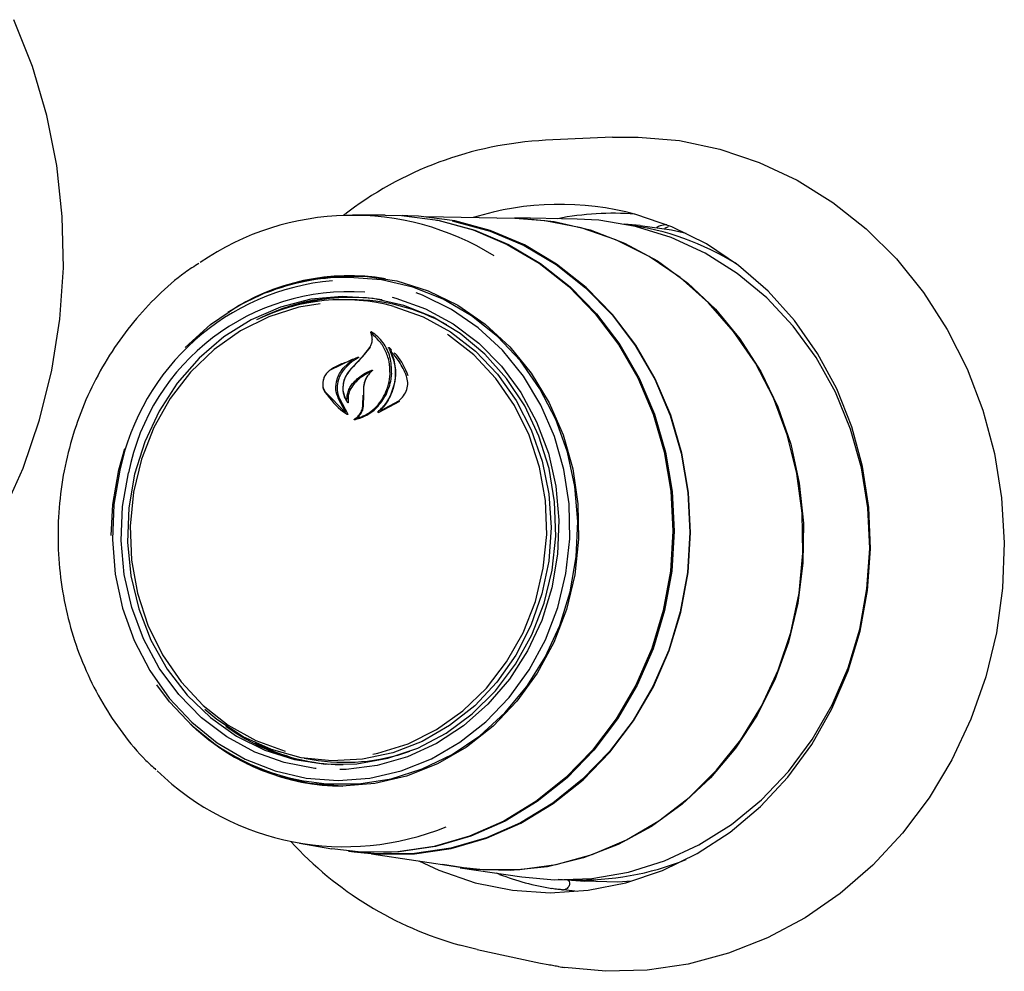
# Model space of a CAD drawing. Header units: inches. Extents: x 42 to 206, y 24 to 147.
# Tile 39 of 47: x 169.08 to 171.31, y 117.32 to 119.48. Entities that reach past the tile are written whole.
import ezdxf

# ---------------------------------------------------------------- set-up
doc = ezdxf.new("R2010")
doc.units = ezdxf.units.IN
doc.header["$LTSCALE"] = 16
doc.header["$MEASUREMENT"] = 0

msp = doc.modelspace()

# ---------------------------------------------------------------- linework, layer by layer
at = {"color": 7, "linetype": 'Continuous', "lineweight": 25}
for p, q in [((170.4206, 119.2143), (170.2689, 119.2074)), ((169.9051, 119.0376), (169.8309, 119.0375)), ((169.9564, 119.0362), (169.9435, 119.0365)), ((170.1991, 119.0302), (169.9962, 119.0341)), ((170.3408, 119.0287), (170.1993, 119.0315)), ((170.4835, 119.0144), (170.4473, 119.0175)), ((170.5471, 119.011), (170.5386, 119.0073)), ((169.8231, 118.8965), (169.8158, 118.8965)), ((169.8273, 118.8459), (169.809, 118.8459)), ((169.8742, 118.7689), (169.8726, 118.7717)), ((169.8779, 118.7681), (169.8739, 118.7684)), ((169.8697, 118.7374), (169.8527, 118.716)), ((169.8544, 118.7169), (169.8717, 118.738)), ((169.9192, 118.7324), (169.9142, 118.7376)), ((169.9205, 118.7292), (169.9172, 118.7295)), ((169.83, 118.7106), (169.7789, 118.685)), ((169.8096, 118.6902), (169.8305, 118.7092)), ((169.8327, 118.7104), (169.8302, 118.7106)), ((169.8439, 118.7153), (169.8303, 118.7096)), ((169.8563, 118.6487), (169.8556, 118.6294)), ((169.7687, 118.6369), (169.8141, 118.5906)), ((169.8151, 118.5917), (169.7993, 118.6211)), ((169.8014, 118.6219), (169.8203, 118.5866)), ((169.8177, 118.6178), (169.8184, 118.6177)), ((169.8545, 118.6058), (169.8552, 118.6292)), ((169.8556, 118.6294), (169.8553, 118.6058)), ((169.8954, 118.5942), (169.9362, 118.6168)), ((169.8896, 118.5903), (169.9384, 118.6154)), ((169.895, 118.5942), (169.8958, 118.5941)), ((169.8144, 118.5905), (169.8147, 118.5905)), ((169.8429, 118.5772), (169.8431, 118.5772)), ((169.3007, 118.4603), (169.3143, 118.5084)), ((169.7212, 117.806), (169.7393, 117.8029)), ((169.7195, 117.7549), (169.7266, 117.7537)), ((169.7108, 117.6134), (169.7839, 117.6008)), ((169.8219, 117.5955), (169.8347, 117.5936)), ((169.8743, 117.589), (170.0749, 117.5589)), ((170.0749, 117.5576), (170.215, 117.5366)), ((170.2975, 117.5319), (170.358, 117.5268)), ((170.342, 117.5037), (170.3096, 117.5075)), ((170.114, 117.3725), (170.0748, 117.3821)), ((170.114, 117.3725), (170.2467, 117.3437))]:
    msp.add_line(p, q, dxfattribs=at)
at = {"color": 7, "linetype": 'Continuous', "lineweight": 25, "flags": 128}
for points in [[(169.0367, 118.3582), (169.0837, 118.4637), (169.1213, 118.5734), (169.1493, 118.6864), (169.1672, 118.8017), (169.1751, 118.9181), (169.1727, 119.0346), (169.1602, 119.1502), (169.1376, 119.2638), (169.1051, 119.3744), (169.0631, 119.4809)], [(170.4206, 119.2143), (170.479, 119.2148), (170.5724, 119.2066), (170.6643, 119.1873), (170.7537, 119.1573), (170.8393, 119.1169), (170.9204, 119.0664), (170.9958, 119.0066), (171.0648, 118.9382), (171.1264, 118.8619), (171.18, 118.7786), (171.225, 118.6893), (171.2608, 118.5951), (171.287, 118.4971), (171.3033, 118.3963), (171.3095, 118.2941), (171.3055, 118.1916), (171.2914, 118.09), (171.2673, 117.9905), (171.2336, 117.8942), (171.1906, 117.8024), (171.1388, 117.716), (171.0788, 117.6361), (171.0114, 117.5636), (170.9373, 117.4995), (170.8574, 117.4443), (170.7726, 117.3989), (170.684, 117.3636), (170.5925, 117.339), (170.4993, 117.3253), (170.4055, 117.3227), (170.3121, 117.3312), (170.3121, 117.3312)], [(169.9051, 119.0376), (169.9423, 119.0366), (170.0246, 119.026), (170.1049, 119.0041), (170.182, 118.9714), (170.2545, 118.9284), (170.3214, 118.8756), (170.3815, 118.8141), (170.4341, 118.7446), (170.4781, 118.6684), (170.513, 118.5866), (170.5381, 118.5005), (170.5532, 118.4115), (170.5578, 118.321), (170.5521, 118.2303), (170.536, 118.141), (170.5098, 118.0545), (170.4739, 117.972), (170.4289, 117.895), (170.3755, 117.8245), (170.3146, 117.7619), (170.2471, 117.7079), (170.174, 117.6635), (170.0966, 117.6294), (170.016, 117.606), (169.9335, 117.5939), (169.8504, 117.5931), (169.7839, 117.6008)], [(170.0215, 119.0266), (170.0278, 119.0254), (170.1081, 119.0035), (170.1851, 118.9709), (170.2576, 118.9278), (170.3244, 118.8751), (170.3846, 118.8136), (170.4371, 118.7442), (170.4811, 118.668), (170.5159, 118.5862), (170.5411, 118.5002), (170.5561, 118.4112), (170.5608, 118.3207), (170.555, 118.2301), (170.5389, 118.1408), (170.5127, 118.0543), (170.4769, 117.9719), (170.4319, 117.8949), (170.3786, 117.8245), (170.3177, 117.7618), (170.2502, 117.7079), (170.1771, 117.6635), (170.0997, 117.6294), (170.0192, 117.6061), (169.9367, 117.594), (169.9017, 117.5922)], [(170.5758, 118.1373), (170.592, 118.2269), (170.5978, 118.3178), (170.5931, 118.4085), (170.578, 118.4978), (170.5528, 118.5841), (170.5178, 118.6661), (170.4737, 118.7426), (170.421, 118.8122), (170.3607, 118.8739), (170.2936, 118.9268), (170.2209, 118.97), (170.1436, 119.0028), (170.0631, 119.0246), (169.9805, 119.0353), (169.9564, 119.0362)], [(169.9818, 117.5729), (170.0271, 117.5519), (170.1091, 117.5237), (170.1937, 117.5066), (170.2797, 117.5008), (170.3659, 117.5064), (170.451, 117.5233), (170.5338, 117.5512), (170.6131, 117.5898), (170.6876, 117.6385), (170.7564, 117.6965), (170.8184, 117.7631), (170.8727, 117.8372), (170.9185, 117.9179), (170.9552, 118.0038), (170.9822, 118.0938), (170.9992, 118.1865), (171.0058, 118.2806), (171.002, 118.3747), (170.9878, 118.4674), (170.9635, 118.5575), (170.9294, 118.6435), (170.8859, 118.7242), (170.8338, 118.7985), (170.7738, 118.8653), (170.7068, 118.9235), (170.6337, 118.9724), (170.5556, 119.0112), (170.4737, 119.0393), (170.4737, 119.0393)], [(170.159, 119.031), (170.2056, 119.0313), (170.2886, 119.0232), (170.3699, 119.004), (170.4482, 118.974), (170.5225, 118.9337), (170.5915, 118.8836), (170.6542, 118.8245), (170.7097, 118.7574), (170.7571, 118.6832), (170.7958, 118.603), (170.825, 118.5181), (170.8444, 118.4298), (170.8537, 118.3394), (170.8527, 118.2482), (170.8415, 118.1577), (170.8202, 118.0692), (170.7892, 117.9841), (170.7489, 117.9036), (170.6999, 117.829), (170.643, 117.7614), (170.579, 117.7019), (170.5089, 117.6513), (170.4338, 117.6104), (170.3548, 117.5798), (170.2731, 117.5599), (170.1899, 117.5512), (170.1066, 117.5537), (170.0353, 117.5649)], [(170.0572, 119.0244), (170.0626, 119.0234), (170.143, 119.0015), (170.2201, 118.9688), (170.2927, 118.9257), (170.3596, 118.8729), (170.4199, 118.8113), (170.4724, 118.7418), (170.5165, 118.6655), (170.5514, 118.5836), (170.5766, 118.4975), (170.5916, 118.4084), (170.5963, 118.3178), (170.5905, 118.2271), (170.5744, 118.1377)], [(170.3493, 119.0086), (170.2676, 119.025), (170.1991, 119.0302)], [(170.9815, 118.099), (170.998, 118.1898), (171.0042, 118.2819), (171, 118.374), (170.9854, 118.4646), (170.9607, 118.5525), (170.9263, 118.6362), (170.8827, 118.7145), (170.8305, 118.7862), (170.7705, 118.8502), (170.7037, 118.9056), (170.6311, 118.9514), (170.5537, 118.9871), (170.4727, 119.012), (170.3894, 119.0259), (170.3408, 119.0287)], [(170.0749, 117.5589), (170.1273, 117.5534), (170.2106, 117.5537), (170.2933, 117.5652), (170.3743, 117.5877), (170.4523, 117.6208), (170.5262, 117.6642), (170.5947, 117.717), (170.6569, 117.7786), (170.7118, 117.8479), (170.7586, 117.9239), (170.7966, 118.0055), (170.8252, 118.0914), (170.8439, 118.1804), (170.8526, 118.271), (170.851, 118.362), (170.8392, 118.4519), (170.8173, 118.5393), (170.7857, 118.623), (170.7449, 118.7016), (170.6955, 118.774), (170.6382, 118.8391), (170.5739, 118.8959), (170.5036, 118.9436), (170.4284, 118.9813), (170.3493, 119.0086)], [(170.4835, 119.0144), (170.5544, 119.0043), (170.5881, 118.9966)], [(169.4516, 118.7375), (169.4518, 118.7377), (169.5091, 118.7897), (169.5723, 118.8326), (169.6402, 118.8655), (169.7116, 118.8879), (169.7849, 118.8993), (169.8588, 118.8994), (169.9319, 118.8883), (170.0027, 118.8661), (170.0698, 118.8334), (170.1319, 118.7907), (170.1879, 118.7388), (170.2366, 118.6789), (170.2771, 118.612), (170.3086, 118.5394), (170.3305, 118.4626), (170.3424, 118.3831), (170.3439, 118.3024), (170.3352, 118.222), (170.3164, 118.1436), (170.2877, 118.0687), (170.2499, 117.9987), (170.2036, 117.935), (170.1497, 117.8788), (170.0893, 117.8312), (170.0236, 117.7932), (169.9538, 117.7654), (169.8813, 117.7485), (169.8075, 117.7428), (169.7338, 117.7483), (169.6617, 117.765), (169.5926, 117.7925), (169.5278, 117.8303), (169.4686, 117.8777), (169.4161, 117.9337), (169.3871, 117.9727)], [(170.3248, 118.1834), (170.3385, 118.2624), (170.3421, 118.3425), (170.3354, 118.4223), (170.3186, 118.5001), (170.292, 118.5744), (170.2562, 118.6438), (170.2118, 118.7069), (170.1597, 118.7625), (170.1009, 118.8096), (170.0366, 118.8471), (169.968, 118.8745), (169.8964, 118.891), (169.8232, 118.8965), (169.8231, 118.8965)], [(169.3034, 118.4589), (169.2899, 118.381), (169.2864, 118.3019), (169.293, 118.2232), (169.3095, 118.1465), (169.3357, 118.0732), (169.3711, 118.0047), (169.4149, 117.9424), (169.4663, 117.8876), (169.5243, 117.8411), (169.5877, 117.8041), (169.6555, 117.7771), (169.7261, 117.7608), (169.7982, 117.7554), (169.8705, 117.761), (169.9416, 117.7776), (170.0099, 117.8048), (170.0743, 117.842), (170.1335, 117.8886), (170.1863, 117.9437), (170.2316, 118.0061), (170.2687, 118.0747), (170.2967, 118.1481), (170.3152, 118.2249), (170.3237, 118.3036), (170.3222, 118.3826), (170.3106, 118.4605), (170.2892, 118.5358), (170.2583, 118.6068), (170.2186, 118.6724), (170.1709, 118.7311), (170.1161, 118.7819), (170.0552, 118.8237), (169.9895, 118.8558), (169.9754, 118.8611)], [(169.3366, 118.4501), (169.3235, 118.3737), (169.3208, 118.2963), (169.3284, 118.2193), (169.3462, 118.1446), (169.3738, 118.0736), (169.4106, 118.008), (169.4558, 117.9491), (169.5086, 117.8981), (169.5676, 117.8562), (169.6318, 117.8242), (169.6997, 117.8028), (169.7698, 117.7925), (169.8408, 117.7935), (169.911, 117.8057), (169.979, 117.829), (170.0433, 117.8628), (170.1025, 117.9064), (170.1555, 117.9589), (170.201, 118.0191), (170.238, 118.0858), (170.2659, 118.1575), (170.284, 118.2327), (170.292, 118.3099), (170.2895, 118.3873), (170.2768, 118.4633), (170.254, 118.5363), (170.2218, 118.6048), (170.1806, 118.6673), (170.1315, 118.7224), (170.0754, 118.769), (170.0136, 118.806), (169.9474, 118.8328), (169.8782, 118.8487), (169.8075, 118.8533), (169.7367, 118.8467), (169.6675, 118.8289), (169.6012, 118.8002), (169.5392, 118.7614), (169.483, 118.7133), (169.4336, 118.6568), (169.3922, 118.5932), (169.3596, 118.5238), (169.3366, 118.4501)], [(169.9211, 118.8516), (169.9295, 118.8494), (169.9966, 118.8255), (170.0597, 118.7913), (170.1175, 118.7476), (170.169, 118.6953), (170.213, 118.6353), (170.2487, 118.569), (170.2753, 118.4977), (170.2922, 118.4228), (170.2992, 118.3459), (170.2961, 118.2685), (170.283, 118.1923), (170.2601, 118.1186), (170.2279, 118.0492), (170.187, 117.9853), (170.1383, 117.9282), (170.0828, 117.8792), (170.0215, 117.8393), (169.9559, 117.8091), (169.8871, 117.7895), (169.8166, 117.7806), (169.8024, 117.7802)], [(169.7575, 118.8367), (169.7094, 118.8286), (169.6413, 118.8072), (169.5766, 118.775), (169.517, 118.7327), (169.4636, 118.6813), (169.4177, 118.6218), (169.3804, 118.5557), (169.3524, 118.4844), (169.3344, 118.4095), (169.3267, 118.3326), (169.3296, 118.2555), (169.343, 118.18), (169.3666, 118.1076), (169.3999, 118.0401), (169.442, 117.9789), (169.4922, 117.9253), (169.5492, 117.8807), (169.6118, 117.8459), (169.6785, 117.8218)], [(169.9248, 118.8305), (169.9909, 118.8068), (170.053, 118.7728), (170.1097, 118.7291), (170.1599, 118.6768), (170.2025, 118.617), (170.2366, 118.5509), (170.2614, 118.4799), (170.2764, 118.4056), (170.2814, 118.3295), (170.2761, 118.2532), (170.2608, 118.1785), (170.2357, 118.1068), (170.2013, 118.0397), (170.1585, 117.9787), (170.1081, 117.925), (170.0511, 117.8798), (169.9889, 117.844), (169.9227, 117.8184), (169.8539, 117.8036), (169.7841, 117.7998), (169.7146, 117.8072), (169.647, 117.8255), (169.5828, 117.8545), (169.5232, 117.8935), (169.4957, 117.9163)], [(169.8774, 117.8151), (169.8887, 117.8175), (169.9569, 117.8389), (170.0215, 117.8711), (170.0812, 117.9134), (170.1346, 117.9649), (170.1805, 118.0243), (170.2178, 118.0904), (170.2458, 118.1617), (170.2638, 118.2367), (170.2715, 118.3135), (170.2686, 118.3906), (170.2552, 118.4661), (170.2316, 118.5385), (170.1983, 118.606), (170.1562, 118.6673), (170.106, 118.7208), (170.049, 118.7654), (170.0468, 118.7669)], [(169.2833, 118.3113), (169.287, 118.3814), (169.3007, 118.4603)], [(169.7487, 117.7826), (169.7458, 117.7829), (169.6761, 117.7961), (169.6091, 117.82), (169.546, 117.8542), (169.4881, 117.8979), (169.4367, 117.9502), (169.3927, 118.0102), (169.357, 118.0765), (169.3304, 118.1478), (169.3134, 118.2227), (169.3064, 118.2996), (169.3095, 118.377), (169.3227, 118.4532)], [(169.7266, 117.7537), (169.7722, 117.7481), (169.8456, 117.7482), (169.9184, 117.7595), (169.9893, 117.7817), (170.0567, 117.8144), (170.1195, 117.857), (170.1764, 117.9087), (170.2262, 117.9684), (170.2681, 118.0349), (170.3012, 118.1071), (170.3248, 118.1834)], [(169.8347, 117.5936), (169.8885, 117.588), (169.9717, 117.5888), (170.0545, 117.6009), (170.1353, 117.6243), (170.2129, 117.6585), (170.2862, 117.703), (170.3539, 117.7572), (170.415, 117.82), (170.4685, 117.8906), (170.5136, 117.9679), (170.5496, 118.0505), (170.5758, 118.1373)], [(170.5744, 118.1377), (170.5482, 118.051), (170.5123, 117.9685), (170.4673, 117.8914), (170.4139, 117.8209), (170.3529, 117.7582), (170.2853, 117.7042), (170.2122, 117.6597), (170.1347, 117.6256), (170.054, 117.6023), (169.9714, 117.5901), (169.8883, 117.5893), (169.8564, 117.5921)], [(170.215, 117.5366), (170.2892, 117.53), (170.3736, 117.5331), (170.4572, 117.5476), (170.5387, 117.5732), (170.6169, 117.6095), (170.6905, 117.6559), (170.7585, 117.7118), (170.8198, 117.7762), (170.8735, 117.8483), (170.9188, 117.927), (170.955, 118.0109), (170.9815, 118.099)], [(170.4641, 117.5269), (170.4328, 117.525), (170.358, 117.5268)], [(170.2467, 117.3437), (170.2577, 117.3414), (170.2748, 117.3381)]]:
    msp.add_lwpolyline(points, dxfattribs=at)
at = {"color": 7, "linetype": 'Continuous', "lineweight": 25}
for centre, radius, start, end in [((170.3108, 118.3931), 0.8154, 92.9463, 127.8351), ((170.3018, 118.4041), 0.658, 74.8584, 107.4109), ((170.4217, 118.3939), 0.6479, 85.5756, 101.1452), ((169.8306, 118.4273), 0.6099, 58.1524, 124.4517), ((170.3678, 118.3861), 0.6359, 58.2983, 82.1916), ((169.833, 118.3503), 0.5406, 95.0604, 168.4125), ((169.8245, 118.4022), 0.498, 80.5617, 123.6814), ((169.8177, 118.4058), 0.4907, 90.2117, 111.8103), ((169.8236, 118.3532), 0.5108, 86.023, 168.7012), ((169.8095, 118.402), 0.4438, 74.94, 116.21), ((169.8232, 118.4015), 0.4501, 80.3592, 116.6326), ((169.829, 118.4028), 0.4484, 85.2401, 107.6879), ((169.8274, 118.4021), 0.4438, 60.6508, 90.0168), ((174.8564, 114.0521), 6.8403, 137.01239, 137.35568), ((173.7297, 114.9999), 5.3697, 136.1949, 136.637), ((169.8074, 118.2484), 0.5013, 226.7614, 259.9037), ((169.8101, 118.2431), 0.4515, 233.7802, 269.9367), ((169.8114, 118.242), 0.4993, 226.7303, 269.7353), ((169.815, 118.2389), 0.4479, 242.6535, 265.1271), ((169.8138, 118.2398), 0.4432, 260.3172, 289.3987), ((169.8129, 118.2162), 0.6109, 225.9146, 292.1793), ((170.2938, 118.1708), 0.8186, 222.5564, 254.4848), ((170.3491, 118.1665), 0.6368, 268.1792, 292.0396), ((170.3933, 118.151), 0.6501, 249.3755, 260.2155)]:
    msp.add_arc(centre, radius, start, end, dxfattribs=at)
for centre, major_axis, ratio, start_param, end_param in [((169.6949, 118.3588), (2.6106, -0.3294), 0.303198, 4.987351, 4.988149), ((171.1641, 118.1583), (3.2016, -0.4058), 0.295363, 4.476445, 4.480643)]:
    msp.add_ellipse(centre, major_axis=major_axis, ratio=ratio, start_param=start_param, end_param=end_param, dxfattribs=at)
for points, knots in [([(170.5438, 119.0159), (170.5388, 119.0154), (170.5312, 119.0145), (170.5235, 119.011), (170.5209, 119.0097)], [0, 0, 0, 0, 0.651852, 1, 1, 1, 1]), ([(169.4826, 118.9282), (169.4721, 118.9215), (169.4391, 118.9004), (169.389, 118.856), (169.3331, 118.7964), (169.2843, 118.7296), (169.2428, 118.6573), (169.2094, 118.5803), (169.1846, 118.4996), (169.1686, 118.4164), (169.1617, 118.3319), (169.1641, 118.2472), (169.1756, 118.1635), (169.1961, 118.082), (169.2255, 118.0038), (169.263, 117.9299), (169.3088, 117.862), (169.3498, 117.8115), (169.3775, 117.7867), (169.3852, 117.7798)], [0, 0, 0, 0, 0.029316, 0.092156, 0.155064, 0.218035, 0.281062, 0.344137, 0.407249, 0.470391, 0.533555, 0.596734, 0.659917, 0.723097, 0.786265, 0.849409, 0.912518, 0.975579, 1, 1, 1, 1]), ([(169.8726, 118.7717), (169.8726, 118.7718), (169.8725, 118.772), (169.8724, 118.7722), (169.8725, 118.7725), (169.8727, 118.7728), (169.8729, 118.7729), (169.8731, 118.7731), (169.8734, 118.7731), (169.8736, 118.773), (169.8736, 118.773), (169.8737, 118.773)], [0, 0, 0, 0, 0.12213, 0.244142, 0.369036, 0.495912, 0.621919, 0.744524, 0.862853, 0.97805, 1, 1, 1, 1]), ([(169.9199, 118.6778), (169.9195, 118.6907), (169.9185, 118.7164), (169.9017, 118.7499), (169.884, 118.7666), (169.8738, 118.7728), (169.8737, 118.773)], [0, 0, 0, 0, 0.332508, 0.665161, 0.993768, 1, 1, 1, 1]), ([(169.8731, 118.7673), (169.8737, 118.7656), (169.8751, 118.7614), (169.8755, 118.7538), (169.874, 118.7452), (169.8711, 118.74), (169.8697, 118.7374)], [0, 0, 0, 0, 0.174088, 0.44912, 0.724048, 1, 1, 1, 1]), ([(169.8742, 118.7683), (169.8742, 118.7683), (169.874, 118.7684), (169.8738, 118.7684), (169.8735, 118.7684), (169.8733, 118.7682), (169.8731, 118.768), (169.873, 118.7677), (169.873, 118.7675), (169.8731, 118.7673), (169.8731, 118.7673)], [0, 0, 0, 0, 0.124916, 0.249845, 0.374681, 0.500899, 0.629518, 0.760573, 0.89304, 1, 1, 1, 1]), ([(169.9161, 118.6779), (169.9158, 118.6872), (169.9152, 118.7058), (169.9061, 118.7313), (169.8926, 118.7531), (169.8801, 118.7634), (169.8742, 118.7683)], [0, 0, 0, 0, 0.258265, 0.514964, 0.771456, 1, 1, 1, 1]), ([(169.913, 118.7364), (169.913, 118.7365), (169.9129, 118.7367), (169.9129, 118.7369), (169.9129, 118.7372), (169.9131, 118.7375), (169.9133, 118.7376), (169.9136, 118.7377), (169.9138, 118.7377), (169.914, 118.7377), (169.9141, 118.7376), (169.9142, 118.7376)], [0, 0, 0, 0, 0.117367, 0.234628, 0.354486, 0.476491, 0.598282, 0.717509, 0.833042, 0.945512, 1, 1, 1, 1]), ([(169.9171, 118.6281), (169.9216, 118.64), (169.9305, 118.6637), (169.9291, 118.7011), (169.9204, 118.7248), (169.9136, 118.7355), (169.913, 118.7364)], [0, 0, 0, 0, 0.322829, 0.645662, 0.967773, 1, 1, 1, 1]), ([(169.9176, 118.7293), (169.9175, 118.7294), (169.9174, 118.7295), (169.9172, 118.7295), (169.9169, 118.7295), (169.9167, 118.7294), (169.9165, 118.7292), (169.9163, 118.7289), (169.9163, 118.7287), (169.9163, 118.7284), (169.9164, 118.7283), (169.9164, 118.7283)], [0, 0, 0, 0, 0.115309, 0.230631, 0.345819, 0.46208, 0.580288, 0.700515, 0.821958, 0.943233, 1, 1, 1, 1]), ([(169.9164, 118.7283), (169.9192, 118.7218), (169.9256, 118.7072), (169.929, 118.6819), (169.927, 118.654), (169.9204, 118.6364), (169.917, 118.6276)], [0, 0, 0, 0, 0.2112192, 0.473544, 0.7359711, 1, 1, 1, 1]), ([(169.9535, 118.6728), (169.9486, 118.6841), (169.9395, 118.7052), (169.9245, 118.7217), (169.9176, 118.7293)], [0, 0, 0, 0, 0.53912, 1, 1, 1, 1]), ([(169.8442, 118.7138), (169.8375, 118.7099), (169.8259, 118.7033), (169.8166, 118.6933), (169.8126, 118.689)], [0, 0, 0, 0, 0.574404, 1, 1, 1, 1]), ([(169.8305, 118.7092), (169.8305, 118.7092), (169.8307, 118.7094), (169.8308, 118.7096), (169.8309, 118.7099), (169.8308, 118.7101), (169.8307, 118.7104), (169.8305, 118.7106), (169.8303, 118.7106), (169.8301, 118.7106), (169.83, 118.7106), (169.83, 118.7106)], [0, 0, 0, 0, 0.119019, 0.23799, 0.358089, 0.478863, 0.59913, 0.717921, 0.834948, 0.950718, 1, 1, 1, 1]), ([(169.8439, 118.7153), (169.844, 118.7153), (169.8441, 118.7153), (169.8444, 118.7152), (169.8445, 118.7151), (169.8447, 118.7149), (169.8447, 118.7146), (169.8447, 118.7143), (169.8446, 118.7141), (169.8444, 118.7139), (169.8443, 118.7138), (169.8442, 118.7138)], [0, 0, 0, 0, 0.111143, 0.222305, 0.333266, 0.445656, 0.560691, 0.678524, 0.798104, 0.917527, 1, 1, 1, 1]), ([(169.9575, 118.6732), (169.9503, 118.6901), (169.9421, 118.7095), (169.9278, 118.7237), (169.926, 118.7255)], [0, 0, 0, 0, 0.871764, 1, 1, 1, 1]), ([(169.7801, 118.6861), (169.7771, 118.6836), (169.7711, 118.6785), (169.7652, 118.6677), (169.7628, 118.6559), (169.7639, 118.6446), (169.7671, 118.6386), (169.7685, 118.6358)], [0, 0, 0, 0, 0.205061, 0.410015, 0.617522, 0.82692, 1, 1, 1, 1]), ([(169.7789, 118.685), (169.7772, 118.6836), (169.7736, 118.6808), (169.7694, 118.6753), (169.7661, 118.6692), (169.7641, 118.6625), (169.7633, 118.6557), (169.7638, 118.649), (169.7655, 118.6425), (169.7676, 118.6388), (169.7687, 118.6369)], [0, 0, 0, 0, 0.1249883, 0.2497878, 0.3749301, 0.4997582, 0.6247032, 0.7497378, 0.8746825, 1, 1, 1, 1]), ([(169.816, 118.7036), (169.8074, 118.7006), (169.7948, 118.6962), (169.7837, 118.6886), (169.7801, 118.6861)], [0, 0, 0, 0, 0.684334, 1, 1, 1, 1]), ([(169.7961, 118.6652), (169.7977, 118.6697), (169.801, 118.6787), (169.8067, 118.6863), (169.8096, 118.6902)], [0, 0, 0, 0, 0.500006, 1, 1, 1, 1]), ([(169.8126, 118.689), (169.8083, 118.683), (169.8027, 118.6753), (169.7997, 118.6665), (169.799, 118.6646)], [0, 0, 0, 0, 0.784206, 1, 1, 1, 1]), ([(169.8259, 118.6869), (169.8219, 118.6818), (169.8139, 118.6717), (169.8085, 118.6529), (169.809, 118.6341), (169.814, 118.6205), (169.8187, 118.6141), (169.82, 118.6124)], [0, 0, 0, 0, 0.229606, 0.459163, 0.689567, 0.918384, 1, 1, 1, 1]), ([(169.8249, 118.686), (169.821, 118.6808), (169.8131, 118.6704), (169.8085, 118.6512), (169.8096, 118.6328), (169.8148, 118.6227), (169.8172, 118.6181)], [0, 0, 0, 0, 0.25973, 0.519492, 0.779232, 1, 1, 1, 1]), ([(169.8313, 118.6555), (169.8383, 118.6627), (169.8512, 118.6758), (169.8676, 118.683), (169.8751, 118.6863)], [0, 0, 0, 0, 0.5443283, 1, 1, 1, 1]), ([(169.8757, 118.6849), (169.874, 118.6834), (169.8694, 118.6793), (169.8633, 118.6711), (169.8582, 118.6603), (169.857, 118.6526), (169.8563, 118.6487)], [0, 0, 0, 0, 0.163323, 0.441635, 0.720369, 1, 1, 1, 1]), ([(169.8751, 118.6863), (169.8751, 118.6863), (169.8753, 118.6864), (169.8756, 118.6863), (169.8758, 118.6862), (169.8759, 118.686), (169.876, 118.6857), (169.876, 118.6855), (169.8759, 118.6852), (169.8758, 118.685), (169.8757, 118.6849), (169.8757, 118.6849)], [0, 0, 0, 0, 0.118969, 0.237969, 0.356377, 0.474964, 0.594691, 0.716041, 0.83881, 0.962165, 1, 1, 1, 1]), ([(169.7993, 118.6211), (169.7967, 118.6281), (169.7914, 118.6422), (169.7946, 118.6575), (169.7961, 118.6652)], [0, 0, 0, 0, 0.49991, 1, 1, 1, 1]), ([(169.799, 118.6646), (169.7976, 118.6583), (169.7947, 118.6456), (169.7974, 118.6309), (169.8006, 118.6236), (169.8014, 118.6219)], [0, 0, 0, 0, 0.432173, 0.864462, 1, 1, 1, 1]), ([(169.8702, 118.6816), (169.8613, 118.6767), (169.8479, 118.6694), (169.8373, 118.6581), (169.8338, 118.6544)], [0, 0, 0, 0, 0.666832, 1, 1, 1, 1]), ([(169.8629, 118.6692), (169.8629, 118.6692), (169.8594, 118.6644), (169.8575, 118.657), (169.8564, 118.65), (169.8562, 118.6486)], [0, 0, 0, 0, 0.00004, 0.810427, 1, 1, 1, 1]), ([(169.9043, 118.631), (169.9075, 118.6386), (169.9139, 118.6537), (169.9154, 118.6698), (169.9161, 118.6779)], [0, 0, 0, 0, 0.499997, 1, 1, 1, 1]), ([(169.907, 118.6303), (169.9118, 118.6419), (169.9182, 118.6574), (169.9196, 118.6736), (169.9199, 118.6778)], [0, 0, 0, 0, 0.745682, 1, 1, 1, 1]), ([(169.9362, 118.6168), (169.9401, 118.6203), (169.9478, 118.6274), (169.9547, 118.6421), (169.9573, 118.6579), (169.9547, 118.6678), (169.9535, 118.6728)], [0, 0, 0, 0, 0.249982, 0.499986, 0.749961, 1, 1, 1, 1]), ([(169.8185, 118.6187), (169.8185, 118.6212), (169.8185, 118.6273), (169.8207, 118.6369), (169.8248, 118.6469), (169.8291, 118.6527), (169.8313, 118.6555)], [0, 0, 0, 0, 0.194715, 0.462364, 0.73062, 1, 1, 1, 1]), ([(169.8338, 118.6544), (169.8306, 118.65), (169.8242, 118.6411), (169.8203, 118.6262), (169.821, 118.6171), (169.8213, 118.6132)], [0, 0, 0, 0, 0.36509, 0.73014, 1, 1, 1, 1]), ([(169.7685, 118.6358), (169.7813, 118.6196), (169.7962, 118.6005), (169.8163, 118.5874), (169.8192, 118.5855)], [0, 0, 0, 0, 0.853885, 1, 1, 1, 1]), ([(169.8172, 118.6181), (169.8172, 118.618), (169.8173, 118.6179), (169.8176, 118.6178), (169.8178, 118.6178), (169.8181, 118.6178), (169.8183, 118.618), (169.8184, 118.6182), (169.8185, 118.6184), (169.8185, 118.6186), (169.8185, 118.6187)], [0, 0, 0, 0, 0.128484, 0.256997, 0.384889, 0.512513, 0.64059, 0.769642, 0.899778, 1, 1, 1, 1]), ([(169.8358, 118.5737), (169.8438, 118.5761), (169.862, 118.5815), (169.8882, 118.6005), (169.9006, 118.6201), (169.907, 118.6303)], [0, 0, 0, 0, 0.276671, 0.623599, 1, 1, 1, 1]), ([(169.8431, 118.5773), (169.8486, 118.5793), (169.8608, 118.5838), (169.8777, 118.5957), (169.8933, 118.6115), (169.9006, 118.6245), (169.9043, 118.631)], [0, 0, 0, 0, 0.217124, 0.477485, 0.738012, 1, 1, 1, 1]), ([(169.889, 118.5917), (169.8961, 118.5986), (169.9072, 118.6094), (169.9145, 118.6231), (169.9171, 118.6281)], [0, 0, 0, 0, 0.636807, 1, 1, 1, 1]), ([(169.917, 118.6276), (169.9137, 118.6212), (169.9076, 118.6095), (169.8987, 118.5999), (169.8947, 118.5956)], [0, 0, 0, 0, 0.546368, 1, 1, 1, 1]), ([(169.8213, 118.6132), (169.8213, 118.6131), (169.8213, 118.6129), (169.8212, 118.6126), (169.821, 118.6124), (169.8208, 118.6123), (169.8206, 118.6122), (169.8203, 118.6122), (169.8201, 118.6123), (169.82, 118.6124), (169.82, 118.6124)], [0, 0, 0, 0, 0.131234, 0.262457, 0.39379, 0.524147, 0.652794, 0.77978, 0.905883, 1, 1, 1, 1]), ([(169.8354, 118.5752), (169.8367, 118.576), (169.8413, 118.5788), (169.8479, 118.5857), (169.8531, 118.5956), (169.8541, 118.6026), (169.8545, 118.6058)], [0, 0, 0, 0, 0.130211, 0.436732, 0.746177, 1, 1, 1, 1]), ([(169.8553, 118.6058), (169.855, 118.603), (169.8543, 118.5973), (169.851, 118.5891), (169.8468, 118.5829), (169.8437, 118.5798), (169.8425, 118.5786)], [0, 0, 0, 0, 0.280338, 0.560252, 0.840539, 1, 1, 1, 1]), ([(169.8947, 118.5956), (169.8946, 118.5955), (169.8945, 118.5954), (169.8944, 118.5951), (169.8944, 118.5948), (169.8945, 118.5946), (169.8946, 118.5944), (169.8949, 118.5942), (169.8951, 118.5942), (169.8953, 118.5942), (169.8954, 118.5942)], [0, 0, 0, 0, 0.126384, 0.252764, 0.379156, 0.504902, 0.629594, 0.753297, 0.876511, 1, 1, 1, 1]), ([(169.8141, 118.5906), (169.8141, 118.5906), (169.8143, 118.5905), (169.8145, 118.5905), (169.8148, 118.5906), (169.815, 118.5907), (169.8152, 118.5909), (169.8152, 118.5912), (169.8152, 118.5915), (169.8152, 118.5917), (169.8151, 118.5917)], [0, 0, 0, 0, 0.122513, 0.245031, 0.367473, 0.490339, 0.614008, 0.738513, 0.863522, 1, 1, 1, 1]), ([(169.8203, 118.5866), (169.8203, 118.5866), (169.8204, 118.5864), (169.8204, 118.5861), (169.8203, 118.5859), (169.8201, 118.5856), (169.8199, 118.5855), (169.8197, 118.5854), (169.8194, 118.5854), (169.8193, 118.5855), (169.8192, 118.5855)], [0, 0, 0, 0, 0.12581, 0.251585, 0.378177, 0.505106, 0.63142, 0.756438, 0.880071, 1, 1, 1, 1]), ([(169.8358, 118.5737), (169.8357, 118.5737), (169.8355, 118.5737), (169.8353, 118.5737), (169.8351, 118.5739), (169.835, 118.5741), (169.8349, 118.5744), (169.835, 118.5747), (169.8351, 118.5749), (169.8352, 118.5751), (169.8353, 118.5751), (169.8354, 118.5752)], [0, 0, 0, 0, 0.116877, 0.233765, 0.350472, 0.467703, 0.586047, 0.705625, 0.826022, 0.946452, 1, 1, 1, 1]), ([(169.8425, 118.5786), (169.8424, 118.5786), (169.8423, 118.5784), (169.8422, 118.5782), (169.8422, 118.5779), (169.8423, 118.5776), (169.8424, 118.5774), (169.8426, 118.5773), (169.8429, 118.5772), (169.843, 118.5772), (169.8431, 118.5773)], [0, 0, 0, 0, 0.126181, 0.252348, 0.378787, 0.505056, 0.630673, 0.755443, 0.879551, 1, 1, 1, 1]), ([(169.8896, 118.5903), (169.8895, 118.5903), (169.8894, 118.5903), (169.8891, 118.5903), (169.8889, 118.5905), (169.8888, 118.5907), (169.8887, 118.5909), (169.8887, 118.5912), (169.8888, 118.5915), (169.8889, 118.5916), (169.889, 118.5917), (169.889, 118.5917)], [0, 0, 0, 0, 0.122014, 0.244066, 0.365289, 0.486321, 0.608229, 0.731707, 0.85679, 0.982818, 1, 1, 1, 1]), ([(170.1643, 117.5426), (170.1624, 117.5434), (170.1601, 117.5442), (170.1587, 117.545), (170.1585, 117.5451)], [0, 0, 0, 0, 0.873649, 1, 1, 1, 1]), ([(170.3194, 117.5301), (170.3199, 117.5295), (170.3218, 117.5277), (170.3232, 117.5237), (170.3231, 117.519), (170.3213, 117.5143), (170.3188, 117.5115), (170.3171, 117.5102), (170.3168, 117.51)], [0, 0, 0, 0, 0.099007, 0.301735, 0.487304, 0.670515, 0.94587, 1, 1, 1, 1]), ([(170.3075, 117.5076), (170.3061, 117.5077), (170.3032, 117.5078), (170.297, 117.5084), (170.2902, 117.5092), (170.2854, 117.51), (170.2831, 117.5103), (170.2828, 117.5104)], [0, 0, 0, 0, 0.24124, 0.482431, 0.724784, 0.967916, 1, 1, 1, 1]), ([(170.3168, 117.51), (170.3153, 117.5091), (170.3129, 117.5076), (170.3105, 117.5075), (170.3096, 117.5075)], [0, 0, 0, 0, 0.596007, 1, 1, 1, 1]), ([(170.2748, 117.3381), (170.2769, 117.3378), (170.2812, 117.337), (170.2879, 117.3358), (170.294, 117.3347), (170.2975, 117.3341), (170.2989, 117.3338), (170.2991, 117.3337)], [0, 0, 0, 0, 0.242119, 0.484267, 0.725663, 0.966018, 1, 1, 1, 1])]:
    msp.add_open_spline(points, degree=3, knots=knots, dxfattribs=at)

doc.saveas('drawing.dxf')
